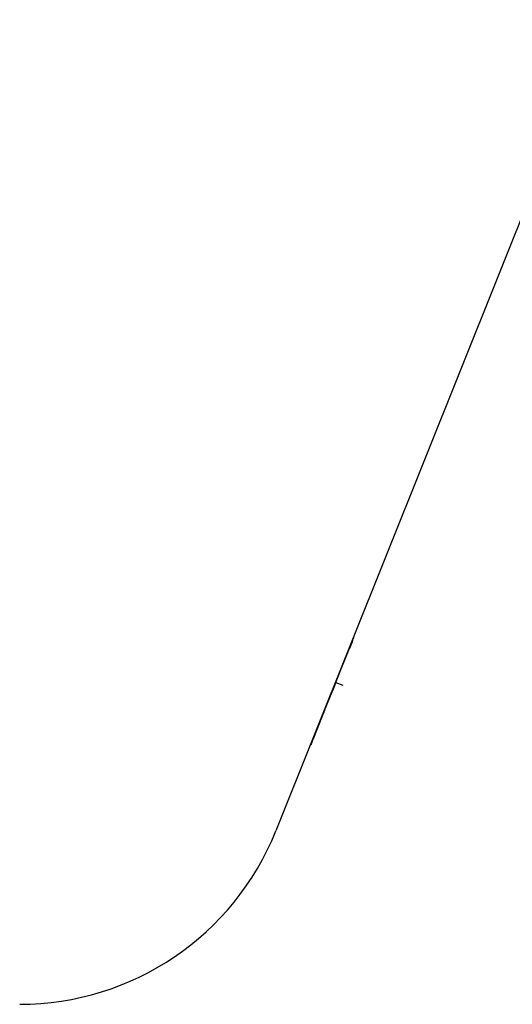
# Model space of a CAD drawing. Header units: millimetres. Extents: x 275 to 1805, y 43 to 1125.
# Tile 4 of 12: x 596 to 640, y 434 to 522. Entities that reach past the tile are written whole.
import ezdxf

# ---------------------------------------------------------------- set-up
doc = ezdxf.new("R2010")
doc.units = ezdxf.units.MM

msp = doc.modelspace()

# ---------------------------------------------------------------- linework, layer by layer
for p, q in [((647.612, 521.949), (618.721, 449.722)), ((632.426, 483.868), (632.386, 483.884)), ((631.62, 481.854), (631.58, 481.87)), ((629.156, 475.695), (629.117, 475.711)), ((628.288, 473.523), (628.248, 473.539)), ((627.951, 472.795), (627.99, 472.78)), ((625.5, 466.553), (625.269, 465.975)), ((625.46, 466.569), (625.5, 466.553)), ((625.66, 466.954), (625.62, 466.97)), ((624.486, 464.019), (625.304, 466.063)), ((625.264, 466.079), (625.304, 466.063)), ((623.728, 462.123), (624.486, 464.019)), ((624.446, 464.035), (624.486, 464.019)), ((624.06, 462.953), (624.691, 462.7)), ((623.518, 461.598), (623.728, 462.123)), ((623.688, 462.139), (623.728, 462.123)), ((623.06, 460.454), (623.518, 461.598)), ((623.478, 461.614), (623.518, 461.598)), ((623.06, 460.454), (622.852, 459.935)), ((623.02, 460.47), (623.06, 460.454)), ((622.852, 459.935), (622.011, 457.831)), ((622.812, 459.95), (622.852, 459.935)), ((621.861, 457.572), (621.901, 457.556)), ((621.869, 457.591), (621.908, 457.575)), ((621.901, 457.556), (621.908, 457.575)), ((621.908, 457.575), (622.011, 457.831)), ((621.971, 457.847), (622.011, 457.831)), ((621.824, 457.364), (621.784, 457.38)), ((621.884, 457.514), (621.844, 457.53)), ((621.85, 457.544), (621.89, 457.529)), ((621.89, 457.529), (621.901, 457.556))]:
    msp.add_line(p, q)
msp.add_arc((595.931, 458.838), 24.545, 270, 338.19859)
for points in [[(625.5, 466.553), (625.58, 466.755), (625.66, 466.954), (625.66, 466.954)], [(621.884, 457.514), (621.884, 457.513), (621.824, 457.364), (621.824, 457.364)]]:
    msp.add_open_spline(points, degree=3)
msp.add_open_spline([(624.051, 462.931), (624.051, 462.93), (623.912, 462.583), (623.911, 462.582), (623.896, 462.543), (623.846, 462.418), (623.797, 462.297), (623.779, 462.252)], degree=2, knots=[0, 0, 0, 0.252129, 0.502837, 0.502837, 0.751518, 0.751518, 1, 1, 1])

doc.saveas('drawing.dxf')
